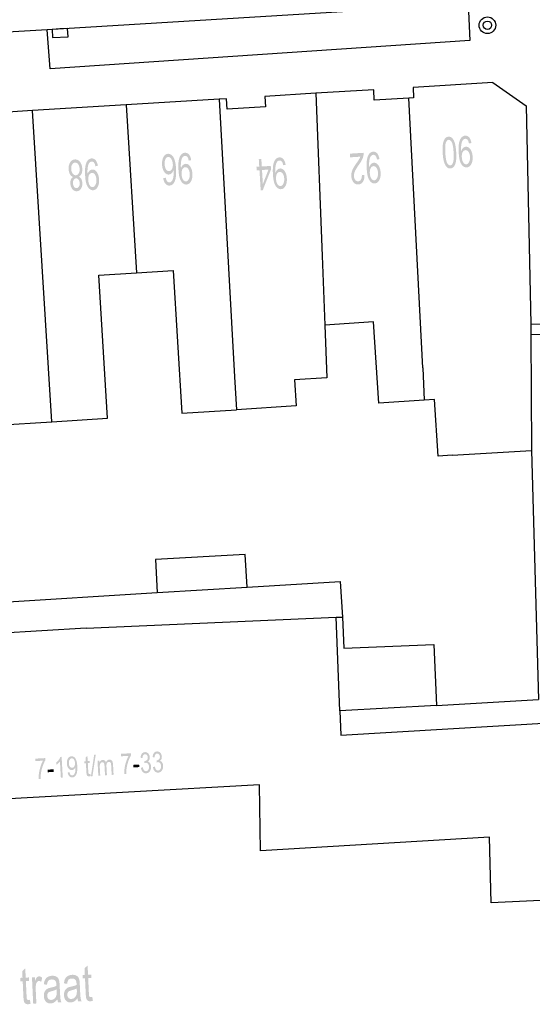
# Model space of a CAD drawing. Header units: metres. Extents: x 134521 to 134907, y 396000 to 396359.
# Tile 13 of 101: x 134691 to 134716, y 396049 to 396096. Entities that reach past the tile are written whole.
import ezdxf

# ---------------------------------------------------------------- set-up
doc = ezdxf.new("R2010")
doc.units = ezdxf.units.M
doc.header["$MEASUREMENT"] = 0

msp = doc.modelspace()

# ---------------------------------------------------------------- hatches: boundary and pattern name
at = {"linetype": 'Continuous', "lineweight": 0}
h = msp.add_hatch(color=251, dxfattribs=at)
edge = h.paths.add_edge_path()
edge.add_spline(control_points=[(134712.149, 396090.077), (134712.165, 396089.812), (134712.139, 396089.647), (134712.112, 396089.483), (134712.046, 396089.391), (134711.979, 396089.299), (134711.87, 396089.293), (134711.79, 396089.288), (134711.726, 396089.332), (134711.663, 396089.377), (134711.618, 396089.466), (134711.573, 396089.555), (134711.542, 396089.685), (134711.512, 396089.815), (134711.498, 396090.037), (134711.482, 396090.301), (134711.508, 396090.465), (134711.535, 396090.629), (134711.601, 396090.722), (134711.667, 396090.814), (134711.777, 396090.821), (134711.921, 396090.829), (134712.013, 396090.68), (134712.123, 396090.499), (134712.149, 396090.077)], knot_values=[0, 0, 0, 0.083333, 0.083333, 0.166667, 0.166667, 0.25, 0.25, 0.333333, 0.333333, 0.416667, 0.416667, 0.5, 0.5, 0.583333, 0.583333, 0.666667, 0.666667, 0.75, 0.75, 0.833333, 0.833333, 0.916667, 0.916667, 1, 1, 1], degree=2, periodic=0)
edge = h.paths.add_edge_path(flags=16)
edge.add_spline(control_points=[(134712.023, 396090.069), (134712, 396090.439), (134711.935, 396090.557), (134711.87, 396090.675), (134711.786, 396090.67), (134711.702, 396090.665), (134711.652, 396090.539), (134711.602, 396090.413), (134711.625, 396090.045), (134711.647, 396089.675), (134711.712, 396089.557), (134711.777, 396089.439), (134711.862, 396089.444), (134711.947, 396089.45), (134711.99, 396089.56), (134712.045, 396089.701), (134712.023, 396090.069)], knot_values=[0, 0, 0, 0.125, 0.125, 0.25, 0.25, 0.375, 0.375, 0.5, 0.5, 0.625, 0.625, 0.75, 0.75, 0.875, 0.875, 1, 1, 1], degree=2, periodic=0)
h = msp.add_hatch(color=251, dxfattribs=at)
edge = h.paths.add_edge_path()
edge.add_line((134712.882, 396090.515), (134712.765, 396090.492))
edge.add_spline(control_points=[(134712.765, 396090.492), (134712.742, 396090.615), (134712.697, 396090.669), (134712.651, 396090.723), (134712.585, 396090.719), (134712.529, 396090.715), (134712.488, 396090.674), (134712.448, 396090.632), (134712.425, 396090.566), (134712.402, 396090.499), (134712.39, 396090.388), (134712.379, 396090.276), (134712.386, 396090.162), (134712.387, 396090.15), (134712.389, 396090.125), (134712.42, 396090.215), (134712.48, 396090.274), (134712.541, 396090.332), (134712.615, 396090.337), (134712.739, 396090.345), (134712.832, 396090.215), (134712.926, 396090.086), (134712.94, 396089.865), (134712.954, 396089.637), (134712.873, 396089.493), (134712.792, 396089.349), (134712.657, 396089.341), (134712.56, 396089.335), (134712.474, 396089.408), (134712.389, 396089.482), (134712.338, 396089.625), (134712.288, 396089.768), (134712.271, 396090.044), (134712.253, 396090.33), (134712.284, 396090.503), (134712.315, 396090.675), (134712.392, 396090.769), (134712.469, 396090.863), (134712.579, 396090.87), (134712.696, 396090.877), (134712.776, 396090.784), (134712.856, 396090.691), (134712.882, 396090.515)], knot_values=[0, 0, 0, 0.047619, 0.047619, 0.095238, 0.095238, 0.142857, 0.142857, 0.190476, 0.190476, 0.238095, 0.238095, 0.285714, 0.285714, 0.333333, 0.333333, 0.380952, 0.380952, 0.428571, 0.428571, 0.47619, 0.47619, 0.52381, 0.52381, 0.571429, 0.571429, 0.619048, 0.619048, 0.666667, 0.666667, 0.714286, 0.714286, 0.761905, 0.761905, 0.809524, 0.809524, 0.857143, 0.857143, 0.904762, 0.904762, 0.952381, 0.952381, 1, 1, 1], degree=2, periodic=0)
edge = h.paths.add_edge_path(flags=16)
edge.add_spline(control_points=[(134712.421, 396089.824), (134712.431, 396089.666), (134712.492, 396089.576), (134712.554, 396089.487), (134712.633, 396089.492), (134712.715, 396089.497), (134712.769, 396089.6), (134712.823, 396089.704), (134712.813, 396089.863), (134712.805, 396090.006), (134712.742, 396090.092), (134712.679, 396090.178), (134712.595, 396090.173), (134712.51, 396090.168), (134712.46, 396090.075), (134712.411, 396089.982), (134712.421, 396089.824)], knot_values=[0, 0, 0, 0.125, 0.125, 0.25, 0.25, 0.375, 0.375, 0.5, 0.5, 0.625, 0.625, 0.75, 0.75, 0.875, 0.875, 1, 1, 1], degree=2, periodic=0)
h = msp.add_hatch(color=251, dxfattribs=at)
edge = h.paths.add_edge_path()
edge.add_line((134694.874, 396089.418), (134694.757, 396089.395))
edge.add_spline(control_points=[(134694.757, 396089.395), (134694.734, 396089.519), (134694.688, 396089.572), (134694.643, 396089.626), (134694.577, 396089.622), (134694.52, 396089.619), (134694.48, 396089.577), (134694.44, 396089.536), (134694.417, 396089.469), (134694.394, 396089.403), (134694.382, 396089.291), (134694.37, 396089.18), (134694.377, 396089.065), (134694.378, 396089.053), (134694.38, 396089.028), (134694.412, 396089.119), (134694.472, 396089.177), (134694.532, 396089.236), (134694.606, 396089.24), (134694.73, 396089.248), (134694.824, 396089.118), (134694.918, 396088.989), (134694.932, 396088.768), (134694.945, 396088.541), (134694.865, 396088.396), (134694.784, 396088.252), (134694.649, 396088.244), (134694.552, 396088.238), (134694.466, 396088.312), (134694.381, 396088.385), (134694.33, 396088.528), (134694.279, 396088.671), (134694.262, 396088.947), (134694.245, 396089.233), (134694.276, 396089.406), (134694.307, 396089.578), (134694.384, 396089.672), (134694.46, 396089.766), (134694.57, 396089.773), (134694.688, 396089.78), (134694.768, 396089.687), (134694.848, 396089.594), (134694.874, 396089.418)], knot_values=[0, 0, 0, 0.047619, 0.047619, 0.095238, 0.095238, 0.142857, 0.142857, 0.190476, 0.190476, 0.238095, 0.238095, 0.285714, 0.285714, 0.333333, 0.333333, 0.380952, 0.380952, 0.428571, 0.428571, 0.47619, 0.47619, 0.52381, 0.52381, 0.571429, 0.571429, 0.619048, 0.619048, 0.666667, 0.666667, 0.714286, 0.714286, 0.761905, 0.761905, 0.809524, 0.809524, 0.857143, 0.857143, 0.904762, 0.904762, 0.952381, 0.952381, 1, 1, 1], degree=2, periodic=0)
edge = h.paths.add_edge_path(flags=16)
edge.add_spline(control_points=[(134694.413, 396088.727), (134694.422, 396088.569), (134694.484, 396088.479), (134694.545, 396088.39), (134694.624, 396088.395), (134694.706, 396088.4), (134694.761, 396088.504), (134694.815, 396088.607), (134694.805, 396088.767), (134694.796, 396088.91), (134694.734, 396088.996), (134694.671, 396089.081), (134694.586, 396089.076), (134694.501, 396089.071), (134694.452, 396088.978), (134694.403, 396088.886), (134694.413, 396088.727)], knot_values=[0, 0, 0, 0.125, 0.125, 0.25, 0.25, 0.375, 0.375, 0.5, 0.5, 0.625, 0.625, 0.75, 0.75, 0.875, 0.875, 1, 1, 1], degree=2, periodic=0)
h = msp.add_hatch(color=251, dxfattribs=at)
edge = h.paths.add_edge_path()
edge.add_line((134698.027, 396088.824), (134698.148, 396088.846))
edge.add_spline(control_points=[(134698.148, 396088.846), (134698.171, 396088.738), (134698.204, 396088.691), (134698.258, 396088.615), (134698.332, 396088.619), (134698.39, 396088.623), (134698.432, 396088.674), (134698.486, 396088.741), (134698.512, 396088.865), (134698.538, 396088.989), (134698.525, 396089.213), (134698.487, 396089.11), (134698.426, 396089.057), (134698.365, 396089.004), (134698.295, 396088.999), (134698.172, 396088.992), (134698.078, 396089.122), (134697.983, 396089.252), (134697.97, 396089.466), (134697.961, 396089.607), (134697.995, 396089.731), (134698.028, 396089.854), (134698.095, 396089.923), (134698.162, 396089.991), (134698.252, 396089.997), (134698.405, 396090.006), (134698.512, 396089.843), (134698.619, 396089.68), (134698.643, 396089.292), (134698.669, 396088.858), (134698.574, 396088.655), (134698.491, 396088.478), (134698.333, 396088.468), (134698.215, 396088.461), (134698.134, 396088.555), (134698.053, 396088.65), (134698.027, 396088.824)], knot_values=[0, 0, 0, 0.055556, 0.055556, 0.111111, 0.111111, 0.166667, 0.166667, 0.222222, 0.222222, 0.277778, 0.277778, 0.333333, 0.333333, 0.388889, 0.388889, 0.444444, 0.444444, 0.5, 0.5, 0.555556, 0.555556, 0.611111, 0.611111, 0.666667, 0.666667, 0.722222, 0.722222, 0.777778, 0.777778, 0.833333, 0.833333, 0.888889, 0.888889, 0.944444, 0.944444, 1, 1, 1], degree=2, periodic=0)
edge = h.paths.add_edge_path(flags=16)
edge.add_spline(control_points=[(134698.489, 396089.499), (134698.483, 396089.594), (134698.451, 396089.679), (134698.419, 396089.765), (134698.368, 396089.807), (134698.317, 396089.85), (134698.263, 396089.846), (134698.185, 396089.842), (134698.136, 396089.744), (134698.086, 396089.647), (134698.096, 396089.485), (134698.105, 396089.33), (134698.166, 396089.244), (134698.226, 396089.158), (134698.31, 396089.163), (134698.393, 396089.168), (134698.445, 396089.261), (134698.498, 396089.354), (134698.489, 396089.499)], knot_values=[0, 0, 0, 0.111111, 0.111111, 0.222222, 0.222222, 0.333333, 0.333333, 0.444444, 0.444444, 0.555556, 0.555556, 0.666667, 0.666667, 0.777778, 0.777778, 0.888889, 0.888889, 1, 1, 1], degree=2, periodic=0)
h = msp.add_hatch(color=251, dxfattribs=at)
edge = h.paths.add_edge_path()
edge.add_line((134699.373, 396089.692), (134699.256, 396089.669))
edge.add_spline(control_points=[(134699.256, 396089.669), (134699.233, 396089.793), (134699.188, 396089.846), (134699.142, 396089.9), (134699.076, 396089.896), (134699.02, 396089.893), (134698.979, 396089.851), (134698.939, 396089.81), (134698.916, 396089.743), (134698.893, 396089.677), (134698.881, 396089.565), (134698.87, 396089.454), (134698.877, 396089.339), (134698.877, 396089.327), (134698.88, 396089.302), (134698.911, 396089.392), (134698.971, 396089.451), (134699.032, 396089.51), (134699.106, 396089.514), (134699.229, 396089.522), (134699.323, 396089.392), (134699.417, 396089.263), (134699.431, 396089.042), (134699.445, 396088.815), (134699.364, 396088.67), (134699.283, 396088.526), (134699.148, 396088.518), (134699.051, 396088.512), (134698.965, 396088.586), (134698.88, 396088.659), (134698.829, 396088.802), (134698.779, 396088.945), (134698.762, 396089.221), (134698.744, 396089.507), (134698.775, 396089.68), (134698.806, 396089.852), (134698.883, 396089.946), (134698.959, 396090.04), (134699.07, 396090.047), (134699.187, 396090.054), (134699.267, 396089.961), (134699.347, 396089.868), (134699.373, 396089.692)], knot_values=[0, 0, 0, 0.047619, 0.047619, 0.095238, 0.095238, 0.142857, 0.142857, 0.190476, 0.190476, 0.238095, 0.238095, 0.285714, 0.285714, 0.333333, 0.333333, 0.380952, 0.380952, 0.428571, 0.428571, 0.47619, 0.47619, 0.52381, 0.52381, 0.571429, 0.571429, 0.619048, 0.619048, 0.666667, 0.666667, 0.714286, 0.714286, 0.761905, 0.761905, 0.809524, 0.809524, 0.857143, 0.857143, 0.904762, 0.904762, 0.952381, 0.952381, 1, 1, 1], degree=2, periodic=0)
edge = h.paths.add_edge_path(flags=16)
edge.add_spline(control_points=[(134698.912, 396089.001), (134698.921, 396088.843), (134698.983, 396088.753), (134699.045, 396088.664), (134699.124, 396088.669), (134699.206, 396088.674), (134699.26, 396088.777), (134699.314, 396088.881), (134699.304, 396089.041), (134699.295, 396089.184), (134699.233, 396089.269), (134699.17, 396089.355), (134699.085, 396089.35), (134699.001, 396089.345), (134698.951, 396089.252), (134698.902, 396089.16), (134698.912, 396089.001)], knot_values=[0, 0, 0, 0.125, 0.125, 0.25, 0.25, 0.375, 0.375, 0.5, 0.5, 0.625, 0.625, 0.75, 0.75, 0.875, 0.875, 1, 1, 1], degree=2, periodic=0)
h = msp.add_hatch(color=251, dxfattribs=at)
edge = h.paths.add_edge_path()
edge.add_line((134703.927, 396089.468), (134703.81, 396089.445))
edge.add_spline(control_points=[(134703.81, 396089.445), (134703.787, 396089.568), (134703.741, 396089.622), (134703.696, 396089.676), (134703.63, 396089.672), (134703.573, 396089.668), (134703.533, 396089.627), (134703.493, 396089.585), (134703.47, 396089.519), (134703.447, 396089.452), (134703.435, 396089.341), (134703.423, 396089.229), (134703.43, 396089.115), (134703.431, 396089.103), (134703.433, 396089.078), (134703.465, 396089.168), (134703.525, 396089.227), (134703.585, 396089.285), (134703.659, 396089.29), (134703.783, 396089.297), (134703.877, 396089.168), (134703.971, 396089.039), (134703.985, 396088.818), (134703.998, 396088.59), (134703.917, 396088.446), (134703.837, 396088.302), (134703.702, 396088.294), (134703.605, 396088.288), (134703.519, 396088.361), (134703.434, 396088.435), (134703.383, 396088.578), (134703.332, 396088.721), (134703.315, 396088.996), (134703.298, 396089.283), (134703.329, 396089.456), (134703.36, 396089.628), (134703.437, 396089.722), (134703.513, 396089.816), (134703.623, 396089.823), (134703.74, 396089.83), (134703.821, 396089.737), (134703.901, 396089.644), (134703.927, 396089.468)], knot_values=[0, 0, 0, 0.047619, 0.047619, 0.095238, 0.095238, 0.142857, 0.142857, 0.190476, 0.190476, 0.238095, 0.238095, 0.285714, 0.285714, 0.333333, 0.333333, 0.380952, 0.380952, 0.428571, 0.428571, 0.47619, 0.47619, 0.52381, 0.52381, 0.571429, 0.571429, 0.619048, 0.619048, 0.666667, 0.666667, 0.714286, 0.714286, 0.761905, 0.761905, 0.809524, 0.809524, 0.857143, 0.857143, 0.904762, 0.904762, 0.952381, 0.952381, 1, 1, 1], degree=2, periodic=0)
edge = h.paths.add_edge_path(flags=16)
edge.add_spline(control_points=[(134703.465, 396088.777), (134703.475, 396088.619), (134703.537, 396088.529), (134703.598, 396088.44), (134703.677, 396088.445), (134703.759, 396088.45), (134703.813, 396088.553), (134703.868, 396088.657), (134703.858, 396088.816), (134703.849, 396088.959), (134703.786, 396089.045), (134703.724, 396089.131), (134703.639, 396089.126), (134703.554, 396089.121), (134703.505, 396089.028), (134703.456, 396088.935), (134703.465, 396088.777)], knot_values=[0, 0, 0, 0.125, 0.125, 0.25, 0.25, 0.375, 0.375, 0.5, 0.5, 0.625, 0.625, 0.75, 0.75, 0.875, 0.875, 1, 1, 1], degree=2, periodic=0)
h = msp.add_hatch(color=251, dxfattribs=at)
edge = h.paths.add_edge_path()
edge.add_line((134707.036, 396089.828), (134707.026, 396090.005))
edge.add_line((134707.026, 396090.005), (134707.685, 396090.045))
edge.add_spline(control_points=[(134707.685, 396090.045), (134707.691, 396089.979), (134707.679, 396089.917), (134707.66, 396089.814), (134707.61, 396089.712), (134707.561, 396089.611), (134707.464, 396089.476), (134707.314, 396089.266), (134707.264, 396089.146), (134707.214, 396089.025), (134707.22, 396088.921), (134707.227, 396088.812), (134707.283, 396088.74), (134707.34, 396088.668), (134707.424, 396088.673), (134707.512, 396088.678), (134707.56, 396088.761), (134707.608, 396088.844), (134707.6, 396088.985)], knot_values=[0, 0, 0, 0.111111, 0.111111, 0.222222, 0.222222, 0.333333, 0.333333, 0.444444, 0.444444, 0.555556, 0.555556, 0.666667, 0.666667, 0.777778, 0.777778, 0.888889, 0.888889, 1, 1, 1], degree=2, periodic=0)
edge.add_line((134707.6, 396088.985), (134707.728, 396088.973))
edge.add_spline(control_points=[(134707.728, 396088.973), (134707.728, 396088.761), (134707.65, 396088.646), (134707.573, 396088.53), (134707.43, 396088.521), (134707.287, 396088.512), (134707.195, 396088.627), (134707.104, 396088.741), (134707.094, 396088.917), (134707.088, 396089.007), (134707.107, 396089.096), (134707.127, 396089.184), (134707.177, 396089.283), (134707.228, 396089.383), (134707.35, 396089.558), (134707.452, 396089.704), (134707.48, 396089.755), (134707.508, 396089.807), (134707.526, 396089.858)], knot_values=[0, 0, 0, 0.111111, 0.111111, 0.222222, 0.222222, 0.333333, 0.333333, 0.444444, 0.444444, 0.555556, 0.555556, 0.666667, 0.666667, 0.777778, 0.777778, 0.888889, 0.888889, 1, 1, 1], degree=2, periodic=0)
edge.add_line((134707.526, 396089.858), (134707.036, 396089.828))
h = msp.add_hatch(color=251, dxfattribs=at)
edge = h.paths.add_edge_path()
edge.add_line((134708.447, 396089.744), (134708.331, 396089.72))
edge.add_spline(control_points=[(134708.331, 396089.72), (134708.308, 396089.844), (134708.262, 396089.898), (134708.217, 396089.952), (134708.151, 396089.948), (134708.094, 396089.944), (134708.054, 396089.903), (134708.014, 396089.861), (134707.991, 396089.795), (134707.968, 396089.728), (134707.956, 396089.617), (134707.944, 396089.505), (134707.951, 396089.391), (134707.952, 396089.379), (134707.954, 396089.354), (134707.986, 396089.444), (134708.046, 396089.503), (134708.106, 396089.561), (134708.18, 396089.566), (134708.304, 396089.573), (134708.398, 396089.444), (134708.492, 396089.314), (134708.505, 396089.094), (134708.519, 396088.866), (134708.438, 396088.722), (134708.357, 396088.578), (134708.223, 396088.57), (134708.125, 396088.564), (134708.04, 396088.637), (134707.955, 396088.711), (134707.904, 396088.854), (134707.853, 396088.997), (134707.836, 396089.272), (134707.819, 396089.559), (134707.85, 396089.732), (134707.881, 396089.904), (134707.958, 396089.998), (134708.034, 396090.092), (134708.144, 396090.098), (134708.261, 396090.106), (134708.342, 396090.013), (134708.422, 396089.919), (134708.447, 396089.744)], knot_values=[0, 0, 0, 0.047619, 0.047619, 0.095238, 0.095238, 0.142857, 0.142857, 0.190476, 0.190476, 0.238095, 0.238095, 0.285714, 0.285714, 0.333333, 0.333333, 0.380952, 0.380952, 0.428571, 0.428571, 0.47619, 0.47619, 0.52381, 0.52381, 0.571429, 0.571429, 0.619048, 0.619048, 0.666667, 0.666667, 0.714286, 0.714286, 0.761905, 0.761905, 0.809524, 0.809524, 0.857143, 0.857143, 0.904762, 0.904762, 0.952381, 0.952381, 1, 1, 1], degree=2, periodic=0)
edge = h.paths.add_edge_path(flags=16)
edge.add_spline(control_points=[(134707.986, 396089.053), (134707.996, 396088.895), (134708.058, 396088.805), (134708.119, 396088.716), (134708.198, 396088.72), (134708.28, 396088.725), (134708.334, 396088.829), (134708.389, 396088.933), (134708.379, 396089.092), (134708.37, 396089.235), (134708.307, 396089.321), (134708.245, 396089.407), (134708.16, 396089.402), (134708.075, 396089.397), (134708.026, 396089.304), (134707.977, 396089.211), (134707.986, 396089.053)], knot_values=[0, 0, 0, 0.125, 0.125, 0.25, 0.25, 0.375, 0.375, 0.5, 0.5, 0.625, 0.625, 0.75, 0.75, 0.875, 0.875, 1, 1, 1], degree=2, periodic=0)
h = msp.add_hatch(color=251, dxfattribs=at)
edge = h.paths.add_edge_path()
edge.add_spline(control_points=[(134693.956, 396088.894), (134694.035, 396088.857), (134694.077, 396088.782), (134694.118, 396088.707), (134694.125, 396088.599), (134694.135, 396088.436), (134694.063, 396088.32), (134693.992, 396088.204), (134693.862, 396088.196), (134693.732, 396088.188), (134693.645, 396088.297), (134693.559, 396088.405), (134693.549, 396088.569), (134693.542, 396088.673), (134693.574, 396088.752), (134693.606, 396088.831), (134693.678, 396088.877), (134693.583, 396088.917), (134693.528, 396089.014), (134693.474, 396089.111), (134693.466, 396089.25), (134693.454, 396089.442), (134693.537, 396089.578), (134693.619, 396089.715), (134693.767, 396089.724), (134693.914, 396089.733), (134694.013, 396089.607), (134694.111, 396089.481), (134694.123, 396089.285), (134694.132, 396089.139), (134694.089, 396089.037), (134694.045, 396088.936), (134693.956, 396088.894)], knot_values=[0, 0, 0, 0.0625, 0.0625, 0.125, 0.125, 0.1875, 0.1875, 0.25, 0.25, 0.3125, 0.3125, 0.375, 0.375, 0.4375, 0.4375, 0.5, 0.5, 0.5625, 0.5625, 0.625, 0.625, 0.6875, 0.6875, 0.75, 0.75, 0.8125, 0.8125, 0.875, 0.875, 0.9375, 0.9375, 1, 1, 1], degree=2, periodic=0)
edge = h.paths.add_edge_path(flags=16)
edge.add_spline(control_points=[(134693.997, 396089.279), (134693.992, 396089.358), (134693.963, 396089.43), (134693.934, 396089.502), (134693.883, 396089.539), (134693.831, 396089.576), (134693.775, 396089.573), (134693.687, 396089.568), (134693.635, 396089.479), (134693.584, 396089.391), (134693.592, 396089.26), (134693.6, 396089.127), (134693.664, 396089.044), (134693.728, 396088.961), (134693.816, 396088.966), (134693.903, 396088.971), (134693.954, 396089.061), (134694.005, 396089.15), (134693.997, 396089.279)], knot_values=[0, 0, 0, 0.111111, 0.111111, 0.222222, 0.222222, 0.333333, 0.333333, 0.444444, 0.444444, 0.555556, 0.555556, 0.666667, 0.666667, 0.777778, 0.777778, 0.888889, 0.888889, 1, 1, 1], degree=2, periodic=0)
edge = h.paths.add_edge_path(flags=16)
edge.add_spline(control_points=[(134693.999, 396088.585), (134693.992, 396088.691), (134693.943, 396088.755), (134693.894, 396088.82), (134693.821, 396088.815), (134693.751, 396088.811), (134693.71, 396088.741), (134693.669, 396088.672), (134693.675, 396088.575), (134693.681, 396088.474), (134693.732, 396088.408), (134693.782, 396088.342), (134693.851, 396088.346), (134693.921, 396088.351), (134693.963, 396088.421), (134694.005, 396088.491), (134693.999, 396088.585)], knot_values=[0, 0, 0, 0.125, 0.125, 0.25, 0.25, 0.375, 0.375, 0.5, 0.5, 0.625, 0.625, 0.75, 0.75, 0.875, 0.875, 1, 1, 1], degree=2, periodic=0)
h = msp.add_hatch(color=251, dxfattribs=at)
h.paths.add_polyline_path([(134702.725, 396088.24), (134702.666, 396089.21), (134702.531, 396089.201), (134702.521, 396089.37), (134702.655, 396089.379), (134702.633, 396089.737), (134702.756, 396089.744), (134702.778, 396089.386), (134703.211, 396089.413), (134703.221, 396089.244), (134702.825, 396088.246)])
h.paths.add_polyline_path([(134702.829, 396088.541), (134702.788, 396089.217), (134703.1, 396089.236)], flags=16)
h = msp.add_hatch(color=251, dxfattribs=at)
edge = h.paths.add_edge_path()
edge.add_line((134691.866, 396060.755), (134691.859, 396060.873))
edge.add_line((134691.859, 396060.873), (134692.344, 396060.9))
edge.add_line((134692.344, 396060.9), (134692.349, 396060.805))
edge.add_spline(control_points=[(134692.349, 396060.805), (134692.284, 396060.699), (134692.223, 396060.527), (134692.162, 396060.355), (134692.134, 396060.175), (134692.113, 396060.049), (134692.114, 396059.899)], knot_values=[0, 0, 0, 0.333333, 0.333333, 0.666667, 0.666667, 1, 1, 1], degree=2, periodic=0)
edge.add_line((134692.114, 396059.899), (134692.019, 396059.894))
edge.add_spline(control_points=[(134692.019, 396059.894), (134692.014, 396060.012), (134692.038, 396060.18), (134692.062, 396060.349), (134692.115, 396060.507), (134692.168, 396060.666), (134692.232, 396060.776)], knot_values=[0, 0, 0, 0.333333, 0.333333, 0.666667, 0.666667, 1, 1, 1], degree=2, periodic=0)
edge.add_line((134692.232, 396060.776), (134691.866, 396060.755))
h = msp.add_hatch(color=251, dxfattribs=at)
edge = h.paths.add_edge_path()
edge.add_line((134693.184, 396059.959), (134693.092, 396059.954))
edge.add_line((134693.092, 396059.954), (134693.048, 396060.735))
edge.add_spline(control_points=[(134693.048, 396060.735), (134693.017, 396060.691), (134692.966, 396060.645), (134692.914, 396060.6), (134692.873, 396060.577)], knot_values=[0, 0, 0, 0.5, 0.5, 1, 1, 1], degree=2, periodic=0)
edge.add_line((134692.873, 396060.577), (134692.866, 396060.695))
edge.add_spline(control_points=[(134692.866, 396060.695), (134692.941, 396060.748), (134692.994, 396060.82), (134693.048, 396060.892), (134693.069, 396060.958)], knot_values=[0, 0, 0, 0.5, 0.5, 1, 1, 1], degree=2, periodic=0)
edge.add_line((134693.069, 396060.958), (134693.128, 396060.961))
edge.add_line((134693.128, 396060.961), (134693.184, 396059.959))
h = msp.add_hatch(color=251, dxfattribs=at)
edge = h.paths.add_edge_path()
edge.add_line((134693.42, 396060.204), (134693.508, 396060.22))
edge.add_spline(control_points=[(134693.508, 396060.22), (134693.524, 396060.137), (134693.558, 396060.102), (134693.592, 396060.066), (134693.641, 396060.069), (134693.683, 396060.071), (134693.714, 396060.099), (134693.745, 396060.126), (134693.762, 396060.171), (134693.78, 396060.215), (134693.79, 396060.29), (134693.8, 396060.364), (134693.795, 396060.44), (134693.795, 396060.448), (134693.793, 396060.465), (134693.769, 396060.405), (134693.723, 396060.365), (134693.678, 396060.326), (134693.622, 396060.323), (134693.529, 396060.318), (134693.46, 396060.404), (134693.391, 396060.49), (134693.382, 396060.638), (134693.374, 396060.789), (134693.436, 396060.886), (134693.498, 396060.982), (134693.599, 396060.988), (134693.672, 396060.992), (134693.735, 396060.943), (134693.799, 396060.894), (134693.835, 396060.798), (134693.872, 396060.703), (134693.883, 396060.519), (134693.893, 396060.328), (134693.868, 396060.213), (134693.844, 396060.098), (134693.786, 396060.035), (134693.727, 396059.973), (134693.645, 396059.968), (134693.557, 396059.963), (134693.498, 396060.025), (134693.438, 396060.087), (134693.42, 396060.204)], knot_values=[0, 0, 0, 0.047619, 0.047619, 0.095238, 0.095238, 0.142857, 0.142857, 0.190476, 0.190476, 0.238095, 0.238095, 0.285714, 0.285714, 0.333333, 0.333333, 0.380952, 0.380952, 0.428571, 0.428571, 0.47619, 0.47619, 0.52381, 0.52381, 0.571429, 0.571429, 0.619048, 0.619048, 0.666667, 0.666667, 0.714286, 0.714286, 0.761905, 0.761905, 0.809524, 0.809524, 0.857143, 0.857143, 0.904762, 0.904762, 0.952381, 0.952381, 1, 1, 1], degree=2, periodic=0)
edge = h.paths.add_edge_path(flags=16)
edge.add_spline(control_points=[(134693.772, 396060.665), (134693.766, 396060.771), (134693.721, 396060.831), (134693.675, 396060.89), (134693.616, 396060.887), (134693.554, 396060.884), (134693.513, 396060.814), (134693.471, 396060.745), (134693.477, 396060.639), (134693.483, 396060.543), (134693.529, 396060.486), (134693.575, 396060.429), (134693.639, 396060.433), (134693.702, 396060.436), (134693.74, 396060.498), (134693.778, 396060.56), (134693.772, 396060.665)], knot_values=[0, 0, 0, 0.125, 0.125, 0.25, 0.25, 0.375, 0.375, 0.5, 0.5, 0.625, 0.625, 0.75, 0.75, 0.875, 0.875, 1, 1, 1], degree=2, periodic=0)
h = msp.add_hatch(color=251, dxfattribs=at)
edge = h.paths.add_edge_path()
edge.add_line((134694.512, 396060.143), (134694.531, 396060.035))
edge.add_spline(control_points=[(134694.531, 396060.035), (134694.493, 396060.022), (134694.462, 396060.021), (134694.412, 396060.018), (134694.383, 396060.037), (134694.355, 396060.057), (134694.341, 396060.091), (134694.328, 396060.125), (134694.322, 396060.235)], knot_values=[0, 0, 0, 0.25, 0.25, 0.5, 0.5, 0.75, 0.75, 1, 1, 1], degree=2, periodic=0)
edge.add_line((134694.322, 396060.235), (134694.299, 396060.652))
edge.add_line((134694.299, 396060.652), (134694.231, 396060.648))
edge.add_line((134694.231, 396060.648), (134694.226, 396060.743))
edge.add_line((134694.226, 396060.743), (134694.293, 396060.747))
edge.add_line((134694.293, 396060.747), (134694.283, 396060.926))
edge.add_line((134694.283, 396060.926), (134694.371, 396061.005))
edge.add_line((134694.371, 396061.005), (134694.385, 396060.752))
edge.add_line((134694.385, 396060.752), (134694.477, 396060.757))
edge.add_line((134694.477, 396060.757), (134694.483, 396060.662))
edge.add_line((134694.483, 396060.662), (134694.391, 396060.657))
edge.add_line((134694.391, 396060.657), (134694.414, 396060.233))
edge.add_spline(control_points=[(134694.414, 396060.233), (134694.417, 396060.181), (134694.423, 396060.166), (134694.429, 396060.151), (134694.44, 396060.143), (134694.452, 396060.135), (134694.472, 396060.136), (134694.487, 396060.137), (134694.512, 396060.143)], knot_values=[0, 0, 0, 0.25, 0.25, 0.5, 0.5, 0.75, 0.75, 1, 1, 1], degree=2, periodic=0)
h = msp.add_hatch(color=251, dxfattribs=at)
edge = h.paths.add_edge_path()
edge.add_line((134695.993, 396060.987), (134695.986, 396061.105))
edge.add_line((134695.986, 396061.105), (134696.47, 396061.132))
edge.add_line((134696.47, 396061.132), (134696.476, 396061.036))
edge.add_spline(control_points=[(134696.476, 396061.036), (134696.41, 396060.931), (134696.349, 396060.759), (134696.288, 396060.587), (134696.26, 396060.407), (134696.24, 396060.28), (134696.24, 396060.13)], knot_values=[0, 0, 0, 0.333333, 0.333333, 0.666667, 0.666667, 1, 1, 1], degree=2, periodic=0)
edge.add_line((134696.24, 396060.13), (134696.146, 396060.125))
edge.add_spline(control_points=[(134696.146, 396060.125), (134696.141, 396060.243), (134696.164, 396060.412), (134696.188, 396060.58), (134696.242, 396060.739), (134696.295, 396060.897), (134696.359, 396061.007)], knot_values=[0, 0, 0, 0.333333, 0.333333, 0.666667, 0.666667, 1, 1, 1], degree=2, periodic=0)
edge.add_line((134696.359, 396061.007), (134695.993, 396060.987))
h = msp.add_hatch(color=251, dxfattribs=at)
edge = h.paths.add_edge_path()
edge.add_line((134696.95, 396060.436), (134697.041, 396060.457))
edge.add_spline(control_points=[(134697.041, 396060.457), (134697.063, 396060.353), (134697.103, 396060.31), (134697.144, 396060.266), (134697.199, 396060.269), (134697.264, 396060.272), (134697.305, 396060.335), (134697.346, 396060.397), (134697.341, 396060.486), (134697.337, 396060.57), (134697.292, 396060.623), (134697.248, 396060.675), (134697.184, 396060.672), (134697.158, 396060.67), (134697.12, 396060.654)], knot_values=[0, 0, 0, 0.142857, 0.142857, 0.285714, 0.285714, 0.428571, 0.428571, 0.571429, 0.571429, 0.714286, 0.714286, 0.857143, 0.857143, 1, 1, 1], degree=2, periodic=0)
edge.add_line((134697.12, 396060.654), (134697.124, 396060.762))
edge.add_spline(control_points=[(134697.124, 396060.762), (134697.133, 396060.761), (134697.139, 396060.762), (134697.198, 396060.765), (134697.242, 396060.808), (134697.287, 396060.852), (134697.282, 396060.937), (134697.279, 396061.004), (134697.242, 396061.047), (134697.205, 396061.089), (134697.151, 396061.086), (134697.097, 396061.083), (134697.064, 396061.036), (134697.031, 396060.989), (134697.026, 396060.898)], knot_values=[0, 0, 0, 0.142857, 0.142857, 0.285714, 0.285714, 0.428571, 0.428571, 0.571429, 0.571429, 0.714286, 0.714286, 0.857143, 0.857143, 1, 1, 1], degree=2, periodic=0)
edge.add_line((134697.026, 396060.898), (134696.933, 396060.915))
edge.add_spline(control_points=[(134696.933, 396060.915), (134696.943, 396061.039), (134696.999, 396061.11), (134697.055, 396061.181), (134697.144, 396061.186), (134697.205, 396061.19), (134697.258, 396061.158), (134697.312, 396061.125), (134697.343, 396061.066), (134697.373, 396061.008), (134697.377, 396060.94), (134697.381, 396060.875), (134697.358, 396060.82), (134697.335, 396060.766), (134697.285, 396060.732), (134697.353, 396060.715), (134697.393, 396060.653), (134697.433, 396060.591), (134697.439, 396060.494), (134697.446, 396060.363), (134697.38, 396060.268), (134697.313, 396060.174), (134697.204, 396060.168), (134697.106, 396060.162), (134697.036, 396060.237), (134696.967, 396060.311), (134696.95, 396060.436)], knot_values=[0, 0, 0, 0.076923, 0.076923, 0.153846, 0.153846, 0.230769, 0.230769, 0.307692, 0.307692, 0.384615, 0.384615, 0.461538, 0.461538, 0.538462, 0.538462, 0.615385, 0.615385, 0.692308, 0.692308, 0.769231, 0.769231, 0.846154, 0.846154, 0.923077, 0.923077, 1, 1, 1], degree=2, periodic=0)
h = msp.add_hatch(color=251, dxfattribs=at)
edge = h.paths.add_edge_path()
edge.add_line((134697.532, 396060.468), (134697.623, 396060.489))
edge.add_spline(control_points=[(134697.623, 396060.489), (134697.645, 396060.386), (134697.685, 396060.342), (134697.726, 396060.298), (134697.78, 396060.301), (134697.846, 396060.305), (134697.887, 396060.367), (134697.928, 396060.43), (134697.923, 396060.518), (134697.918, 396060.603), (134697.874, 396060.655), (134697.829, 396060.708), (134697.766, 396060.704), (134697.74, 396060.703), (134697.701, 396060.687)], knot_values=[0, 0, 0, 0.142857, 0.142857, 0.285714, 0.285714, 0.428571, 0.428571, 0.571429, 0.571429, 0.714286, 0.714286, 0.857143, 0.857143, 1, 1, 1], degree=2, periodic=0)
edge.add_line((134697.701, 396060.687), (134697.706, 396060.795))
edge.add_spline(control_points=[(134697.706, 396060.795), (134697.715, 396060.794), (134697.721, 396060.794), (134697.779, 396060.798), (134697.824, 396060.841), (134697.869, 396060.885), (134697.864, 396060.97), (134697.86, 396061.037), (134697.823, 396061.079), (134697.787, 396061.122), (134697.733, 396061.119), (134697.679, 396061.116), (134697.646, 396061.068), (134697.613, 396061.021), (134697.607, 396060.931)], knot_values=[0, 0, 0, 0.142857, 0.142857, 0.285714, 0.285714, 0.428571, 0.428571, 0.571429, 0.571429, 0.714286, 0.714286, 0.857143, 0.857143, 1, 1, 1], degree=2, periodic=0)
edge.add_line((134697.607, 396060.931), (134697.514, 396060.948))
edge.add_spline(control_points=[(134697.514, 396060.948), (134697.524, 396061.072), (134697.58, 396061.143), (134697.636, 396061.214), (134697.725, 396061.219), (134697.786, 396061.222), (134697.84, 396061.19), (134697.894, 396061.158), (134697.924, 396061.099), (134697.955, 396061.04), (134697.959, 396060.972), (134697.962, 396060.908), (134697.939, 396060.853), (134697.916, 396060.799), (134697.867, 396060.764), (134697.935, 396060.748), (134697.975, 396060.685), (134698.015, 396060.623), (134698.02, 396060.527), (134698.028, 396060.396), (134697.961, 396060.301), (134697.895, 396060.206), (134697.786, 396060.2), (134697.687, 396060.195), (134697.618, 396060.269), (134697.548, 396060.344), (134697.532, 396060.468)], knot_values=[0, 0, 0, 0.076923, 0.076923, 0.153846, 0.153846, 0.230769, 0.230769, 0.307692, 0.307692, 0.384615, 0.384615, 0.461538, 0.461538, 0.538462, 0.538462, 0.615385, 0.615385, 0.692308, 0.692308, 0.769231, 0.769231, 0.846154, 0.846154, 0.923077, 0.923077, 1, 1, 1], degree=2, periodic=0)
h = msp.add_hatch(color=251, dxfattribs=at)
edge = h.paths.add_edge_path()
edge.add_line((134694.898, 396060.055), (134694.858, 396060.779))
edge.add_line((134694.858, 396060.779), (134694.94, 396060.783))
edge.add_line((134694.94, 396060.783), (134694.946, 396060.681))
edge.add_spline(control_points=[(134694.946, 396060.681), (134694.968, 396060.736), (134695.009, 396060.771), (134695.05, 396060.806), (134695.104, 396060.809), (134695.164, 396060.812), (134695.204, 396060.781), (134695.245, 396060.749), (134695.264, 396060.69), (134695.321, 396060.821), (134695.425, 396060.827), (134695.506, 396060.831), (134695.552, 396060.774), (134695.599, 396060.717), (134695.606, 396060.593)], knot_values=[0, 0, 0, 0.142857, 0.142857, 0.285714, 0.285714, 0.428571, 0.428571, 0.571429, 0.571429, 0.714286, 0.714286, 0.857143, 0.857143, 1, 1, 1], degree=2, periodic=0)
edge.add_line((134695.606, 396060.593), (134695.634, 396060.096))
edge.add_line((134695.634, 396060.096), (134695.542, 396060.091))
edge.add_line((134695.542, 396060.091), (134695.517, 396060.547))
edge.add_spline(control_points=[(134695.517, 396060.547), (134695.513, 396060.62), (134695.502, 396060.652), (134695.491, 396060.684), (134695.466, 396060.702), (134695.442, 396060.721), (134695.41, 396060.719), (134695.353, 396060.716), (134695.318, 396060.663), (134695.283, 396060.61), (134695.289, 396060.498)], knot_values=[0, 0, 0, 0.2, 0.2, 0.4, 0.4, 0.6, 0.6, 0.8, 0.8, 1, 1, 1], degree=2, periodic=0)
edge.add_line((134695.289, 396060.498), (134695.313, 396060.078))
edge.add_line((134695.313, 396060.078), (134695.221, 396060.073))
edge.add_line((134695.221, 396060.073), (134695.195, 396060.543))
edge.add_spline(control_points=[(134695.195, 396060.543), (134695.19, 396060.625), (134695.165, 396060.664), (134695.14, 396060.704), (134695.089, 396060.701), (134695.05, 396060.699), (134695.019, 396060.67), (134694.987, 396060.641), (134694.976, 396060.587), (134694.964, 396060.534), (134694.969, 396060.435)], knot_values=[0, 0, 0, 0.2, 0.2, 0.4, 0.4, 0.6, 0.6, 0.8, 0.8, 1, 1, 1], degree=2, periodic=0)
edge.add_line((134694.969, 396060.435), (134694.99, 396060.06))
edge.add_line((134694.99, 396060.06), (134694.898, 396060.055))
h = msp.add_hatch(color=251, dxfattribs=at)
edge = h.paths.add_edge_path()
edge.add_line((134694.605, 396049.402), (134694.636, 396049.214))
edge.add_spline(control_points=[(134694.636, 396049.214), (134694.572, 396049.192), (134694.521, 396049.189), (134694.438, 396049.185), (134694.39, 396049.22), (134694.343, 396049.255), (134694.321, 396049.314), (134694.3, 396049.374), (134694.29, 396049.567)], knot_values=[0, 0, 0, 0.25, 0.25, 0.5, 0.5, 0.75, 0.75, 1, 1, 1], degree=2, periodic=0)
edge.add_line((134694.29, 396049.567), (134694.256, 396050.297))
edge.add_line((134694.256, 396050.297), (134694.143, 396050.292))
edge.add_line((134694.143, 396050.292), (134694.135, 396050.458))
edge.add_line((134694.135, 396050.458), (134694.248, 396050.464))
edge.add_line((134694.248, 396050.464), (134694.234, 396050.777))
edge.add_line((134694.234, 396050.777), (134694.381, 396050.913))
edge.add_line((134694.381, 396050.913), (134694.402, 396050.471))
edge.add_line((134694.402, 396050.471), (134694.555, 396050.478))
edge.add_line((134694.555, 396050.478), (134694.563, 396050.311))
edge.add_line((134694.563, 396050.311), (134694.409, 396050.304))
edge.add_line((134694.409, 396050.304), (134694.444, 396049.562))
edge.add_spline(control_points=[(134694.444, 396049.562), (134694.449, 396049.47), (134694.458, 396049.444), (134694.467, 396049.418), (134694.486, 396049.403), (134694.505, 396049.389), (134694.539, 396049.39), (134694.564, 396049.391), (134694.605, 396049.402)], knot_values=[0, 0, 0, 0.25, 0.25, 0.5, 0.5, 0.75, 0.75, 1, 1, 1], degree=2, periodic=0)
h = msp.add_hatch(color=251, dxfattribs=at)
edge = h.paths.add_edge_path()
edge.add_line((134691.601, 396049.261), (134691.632, 396049.072))
edge.add_spline(control_points=[(134691.632, 396049.072), (134691.568, 396049.05), (134691.517, 396049.048), (134691.434, 396049.044), (134691.386, 396049.079), (134691.338, 396049.114), (134691.317, 396049.173), (134691.295, 396049.232), (134691.286, 396049.426)], knot_values=[0, 0, 0, 0.25, 0.25, 0.5, 0.5, 0.75, 0.75, 1, 1, 1], degree=2, periodic=0)
edge.add_line((134691.286, 396049.426), (134691.252, 396050.156))
edge.add_line((134691.252, 396050.156), (134691.138, 396050.15))
edge.add_line((134691.138, 396050.15), (134691.131, 396050.317))
edge.add_line((134691.131, 396050.317), (134691.244, 396050.322))
edge.add_line((134691.244, 396050.322), (134691.229, 396050.636))
edge.add_line((134691.229, 396050.636), (134691.376, 396050.772))
edge.add_line((134691.376, 396050.772), (134691.397, 396050.329))
edge.add_line((134691.397, 396050.329), (134691.55, 396050.337))
edge.add_line((134691.55, 396050.337), (134691.558, 396050.17))
edge.add_line((134691.558, 396050.17), (134691.405, 396050.163))
edge.add_line((134691.405, 396050.163), (134691.44, 396049.421))
edge.add_spline(control_points=[(134691.44, 396049.421), (134691.444, 396049.328), (134691.453, 396049.303), (134691.463, 396049.277), (134691.482, 396049.262), (134691.501, 396049.247), (134691.534, 396049.249), (134691.56, 396049.25), (134691.601, 396049.261)], knot_values=[0, 0, 0, 0.25, 0.25, 0.5, 0.5, 0.75, 0.75, 1, 1, 1], degree=2, periodic=0)
h = msp.add_hatch(color=251, dxfattribs=at)
edge = h.paths.add_edge_path()
edge.add_spline(control_points=[(134692.924, 396049.288), (134692.843, 396049.183), (134692.766, 396049.137), (134692.689, 396049.092), (134692.599, 396049.088), (134692.45, 396049.081), (134692.365, 396049.179), (134692.28, 396049.277), (134692.273, 396049.436), (134692.268, 396049.528), (134692.295, 396049.607), (134692.322, 396049.685), (134692.368, 396049.734), (134692.415, 396049.782), (134692.475, 396049.809), (134692.52, 396049.828), (134692.61, 396049.848), (134692.794, 396049.887), (134692.88, 396049.934), (134692.879, 396049.979), (134692.878, 396049.991), (134692.872, 396050.122), (134692.826, 396050.174), (134692.764, 396050.244), (134692.648, 396050.239), (134692.54, 396050.234), (134692.491, 396050.178), (134692.443, 396050.123), (134692.424, 396049.986)], knot_values=[0, 0, 0, 0.071429, 0.071429, 0.142857, 0.142857, 0.214286, 0.214286, 0.285714, 0.285714, 0.357143, 0.357143, 0.428571, 0.428571, 0.5, 0.5, 0.571429, 0.571429, 0.642857, 0.642857, 0.714286, 0.714286, 0.785714, 0.785714, 0.857143, 0.857143, 0.928571, 0.928571, 1, 1, 1], degree=2, periodic=0)
edge.add_line((134692.424, 396049.986), (134692.273, 396050.007))
edge.add_spline(control_points=[(134692.273, 396050.007), (134692.287, 396050.143), (134692.33, 396050.228), (134692.372, 396050.314), (134692.459, 396050.362), (134692.545, 396050.411), (134692.662, 396050.417), (134692.778, 396050.422), (134692.852, 396050.388), (134692.926, 396050.353), (134692.963, 396050.297), (134692.999, 396050.24), (134693.017, 396050.153), (134693.027, 396050.098), (134693.034, 396049.955)], knot_values=[0, 0, 0, 0.142857, 0.142857, 0.285714, 0.285714, 0.428571, 0.428571, 0.571429, 0.571429, 0.714286, 0.714286, 0.857143, 0.857143, 1, 1, 1], degree=2, periodic=0)
edge.add_line((134693.034, 396049.955), (134693.048, 396049.669))
edge.add_spline(control_points=[(134693.048, 396049.669), (134693.062, 396049.37), (134693.075, 396049.291), (134693.089, 396049.212), (134693.121, 396049.141)], knot_values=[0, 0, 0, 0.5, 0.5, 1, 1, 1], degree=2, periodic=0)
edge.add_line((134693.121, 396049.141), (134692.961, 396049.133))
edge.add_spline(control_points=[(134692.961, 396049.133), (134692.934, 396049.199), (134692.924, 396049.288)], knot_values=[0, 0, 0, 1, 1, 1], degree=2, periodic=0)
edge = h.paths.add_edge_path(flags=16)
edge.add_spline(control_points=[(134692.889, 396049.767), (134692.807, 396049.715), (134692.642, 396049.674), (134692.548, 396049.65), (134692.51, 396049.625), (134692.472, 396049.599), (134692.453, 396049.552), (134692.434, 396049.505), (134692.436, 396049.449), (134692.44, 396049.363), (134692.489, 396049.308), (134692.538, 396049.253), (134692.628, 396049.258), (134692.716, 396049.262), (134692.783, 396049.319), (134692.849, 396049.377), (134692.877, 396049.472), (134692.898, 396049.546), (134692.891, 396049.688)], knot_values=[0, 0, 0, 0.111111, 0.111111, 0.222222, 0.222222, 0.333333, 0.333333, 0.444444, 0.444444, 0.555556, 0.555556, 0.666667, 0.666667, 0.777778, 0.777778, 0.888889, 0.888889, 1, 1, 1], degree=2, periodic=0)
edge.add_line((134692.891, 396049.688), (134692.889, 396049.767))
h = msp.add_hatch(color=251, dxfattribs=at)
edge = h.paths.add_edge_path()
edge.add_spline(control_points=[(134693.893, 396049.333), (134693.812, 396049.228), (134693.736, 396049.183), (134693.659, 396049.138), (134693.569, 396049.134), (134693.42, 396049.127), (134693.335, 396049.225), (134693.25, 396049.323), (134693.243, 396049.481), (134693.238, 396049.574), (134693.265, 396049.652), (134693.291, 396049.731), (134693.338, 396049.779), (134693.385, 396049.828), (134693.445, 396049.855), (134693.489, 396049.874), (134693.58, 396049.893), (134693.764, 396049.933), (134693.85, 396049.98), (134693.848, 396050.024), (134693.848, 396050.036), (134693.842, 396050.168), (134693.796, 396050.22), (134693.734, 396050.29), (134693.618, 396050.284), (134693.51, 396050.279), (134693.461, 396050.224), (134693.412, 396050.168), (134693.394, 396050.032)], knot_values=[0, 0, 0, 0.071429, 0.071429, 0.142857, 0.142857, 0.214286, 0.214286, 0.285714, 0.285714, 0.357143, 0.357143, 0.428571, 0.428571, 0.5, 0.5, 0.571429, 0.571429, 0.642857, 0.642857, 0.714286, 0.714286, 0.785714, 0.785714, 0.857143, 0.857143, 0.928571, 0.928571, 1, 1, 1], degree=2, periodic=0)
edge.add_line((134693.394, 396050.032), (134693.242, 396050.053))
edge.add_spline(control_points=[(134693.242, 396050.053), (134693.256, 396050.189), (134693.299, 396050.274), (134693.342, 396050.359), (134693.429, 396050.408), (134693.515, 396050.457), (134693.632, 396050.463), (134693.747, 396050.468), (134693.822, 396050.433), (134693.896, 396050.398), (134693.932, 396050.342), (134693.969, 396050.286), (134693.987, 396050.198), (134693.997, 396050.144), (134694.004, 396050.001)], knot_values=[0, 0, 0, 0.142857, 0.142857, 0.285714, 0.285714, 0.428571, 0.428571, 0.571429, 0.571429, 0.714286, 0.714286, 0.857143, 0.857143, 1, 1, 1], degree=2, periodic=0)
edge.add_line((134694.004, 396050.001), (134694.017, 396049.715))
edge.add_spline(control_points=[(134694.017, 396049.715), (134694.032, 396049.416), (134694.045, 396049.337), (134694.059, 396049.258), (134694.091, 396049.186)], knot_values=[0, 0, 0, 0.5, 0.5, 1, 1, 1], degree=2, periodic=0)
edge.add_line((134694.091, 396049.186), (134693.931, 396049.179))
edge.add_spline(control_points=[(134693.931, 396049.179), (134693.904, 396049.244), (134693.893, 396049.333)], knot_values=[0, 0, 0, 1, 1, 1], degree=2, periodic=0)
edge = h.paths.add_edge_path(flags=16)
edge.add_spline(control_points=[(134693.858, 396049.812), (134693.777, 396049.761), (134693.612, 396049.719), (134693.518, 396049.696), (134693.48, 396049.67), (134693.442, 396049.645), (134693.422, 396049.598), (134693.403, 396049.551), (134693.406, 396049.495), (134693.41, 396049.409), (134693.459, 396049.354), (134693.508, 396049.299), (134693.597, 396049.303), (134693.686, 396049.307), (134693.752, 396049.365), (134693.819, 396049.422), (134693.847, 396049.518), (134693.868, 396049.592), (134693.861, 396049.734)], knot_values=[0, 0, 0, 0.111111, 0.111111, 0.222222, 0.222222, 0.333333, 0.333333, 0.444444, 0.444444, 0.555556, 0.555556, 0.666667, 0.666667, 0.777778, 0.777778, 0.888889, 0.888889, 1, 1, 1], degree=2, periodic=0)
edge.add_line((134693.861, 396049.734), (134693.858, 396049.812))
h = msp.add_hatch(color=251, dxfattribs=at)
edge = h.paths.add_edge_path()
edge.add_line((134691.758, 396049.076), (134691.699, 396050.344))
edge.add_line((134691.699, 396050.344), (134691.837, 396050.35))
edge.add_line((134691.837, 396050.35), (134691.846, 396050.158))
edge.add_spline(control_points=[(134691.846, 396050.158), (134691.892, 396050.295), (134691.935, 396050.34), (134691.978, 396050.385), (134692.031, 396050.387), (134692.109, 396050.391), (134692.192, 396050.326)], knot_values=[0, 0, 0, 0.333333, 0.333333, 0.666667, 0.666667, 1, 1, 1], degree=2, periodic=0)
edge.add_line((134692.192, 396050.326), (134692.147, 396050.125))
edge.add_spline(control_points=[(134692.147, 396050.125), (134692.089, 396050.168), (134692.033, 396050.166), (134691.983, 396050.163), (134691.945, 396050.119), (134691.908, 396050.075), (134691.894, 396049.999), (134691.874, 396049.883), (134691.88, 396049.747)], knot_values=[0, 0, 0, 0.25, 0.25, 0.5, 0.5, 0.75, 0.75, 1, 1, 1], degree=2, periodic=0)
edge.add_line((134691.88, 396049.747), (134691.912, 396049.084))
edge.add_line((134691.912, 396049.084), (134691.758, 396049.076))

# ---------------------------------------------------------------- linework, layer by layer
at = {"color": 251}
for p, q in [((134712.721, 396097.2), (134692.429, 396095.973)), ((134712.721, 396097.2), (134712.809, 396095.458)), ((134692.429, 396095.973), (134690.515, 396095.857)), ((134692.574, 396094.087), (134692.429, 396095.973)), ((134712.809, 396095.458), (134692.574, 396094.087)), ((134708.171, 396093.08), (134705.375, 396092.91)), ((134708.201, 396092.581), (134708.171, 396093.08)), ((134713.91, 396093.43), (134710.067, 396093.196)), ((134710.067, 396093.196), (134710.098, 396092.697)), ((134713.91, 396093.43), (134715.52, 396092.3)), ((134700.72, 396092.627), (134696.234, 396092.353)), ((134701.084, 396092.649), (134700.72, 396092.627)), ((134700.72, 396092.627), (134701.459, 396079.251)), ((134701.114, 396092.15), (134701.084, 396092.649)), ((134705.375, 396092.91), (134702.93, 396092.761)), ((134702.93, 396092.761), (134702.961, 396092.262)), ((134705.375, 396092.91), (134705.683, 396085.09)), ((134709.859, 396092.682), (134708.201, 396092.581)), ((134710.098, 396092.697), (134709.859, 396092.682)), ((134710.54, 396079.688), (134709.859, 396092.682)), ((134696.234, 396092.353), (134691.723, 396092.079)), ((134696.234, 396092.353), (134696.735, 396084.265)), ((134702.961, 396092.262), (134701.114, 396092.15)), ((134715.52, 396092.3), (134715.739, 396081.8)), ((134691.723, 396092.079), (134687.067, 396091.795)), ((134692.655, 396077.097), (134691.723, 396092.079)), ((134705.683, 396085.09), (134705.814, 396081.75)), ((134694.926, 396084.155), (134696.735, 396084.265)), ((134695.345, 396077.261), (134694.926, 396084.155)), ((134696.735, 396084.265), (134698.502, 396084.372)), ((134698.502, 396084.372), (134698.92, 396077.51)), ((134708.162, 396081.904), (134705.814, 396081.75)), ((134705.814, 396081.75), (134705.914, 396079.217)), ((134708.419, 396077.983), (134708.162, 396081.904)), ((134715.739, 396081.8), (134717.529, 396081.813)), ((134715.739, 396081.8), (134715.75, 396081.29)), ((134715.75, 396081.29), (134717.542, 396081.34)), ((134715.75, 396081.29), (134715.782, 396075.711)), ((134710.54, 396079.688), (134710.612, 396078.127)), ((134701.459, 396079.251), (134701.555, 396077.67)), ((134705.914, 396079.217), (134704.354, 396079.115)), ((134704.354, 396079.115), (134704.437, 396077.859)), ((134710.612, 396078.127), (134708.419, 396077.983)), ((134711.104, 396078.159), (134710.612, 396078.127)), ((134711.282, 396075.435), (134711.104, 396078.159)), ((134698.92, 396077.51), (134701.555, 396077.67)), ((134704.437, 396077.859), (134701.555, 396077.67)), ((134689.802, 396076.924), (134692.655, 396077.097)), ((134692.655, 396077.097), (134695.345, 396077.261)), ((134711.96, 396075.479), (134715.782, 396075.711)), ((134715.782, 396075.711), (134716.119, 396063.725)), ((134711.96, 396075.479), (134711.282, 396075.435)), ((134701.982, 396070.707), (134697.649, 396070.458)), ((134697.649, 396070.458), (134697.74, 396068.867)), ((134702.072, 396069.134), (134701.982, 396070.707)), ((134702.072, 396069.134), (134706.559, 396069.41)), ((134706.559, 396069.41), (134706.665, 396067.691)), ((134697.74, 396068.867), (134702.072, 396069.134)), ((134688.423, 396068.296), (134697.74, 396068.867)), ((134694.305, 396067.157), (134706.368, 396067.678)), ((134706.368, 396067.678), (134706.665, 396067.691)), ((134706.545, 396063.17), (134706.368, 396067.678)), ((134706.665, 396067.691), (134706.73, 396066.187)), ((134694.305, 396067.157), (134668.915, 396065.595)), ((134706.73, 396066.187), (134711.066, 396066.374)), ((134711.066, 396066.374), (134711.193, 396063.439)), ((134711.193, 396063.439), (134716.119, 396063.725)), ((134711.193, 396063.439), (134706.545, 396063.17)), ((134706.591, 396062.009), (134728.956, 396063.306)), ((134706.545, 396063.17), (134706.591, 396062.009)), ((134702.675, 396059.619), (134687.325, 396058.752)), ((134702.722, 396056.435), (134702.675, 396059.619)), ((134713.76, 396057.091), (134702.722, 396056.435)), ((134713.833, 396053.925), (134713.76, 396057.091)), ((134725.606, 396054.488), (134713.833, 396053.925))]:
    msp.add_line(p, q, dxfattribs=at)
at = {"color": 251, "flags": 128}
msp.add_lwpolyline([(134693.042, 396096.013), (134692.668, 396095.99), (134692.692, 396095.591), (134693.44, 396095.636), (134693.416, 396096.036), (134693.042, 396096.013)], dxfattribs=at)
at = {"color": 251}
for radius in [0.4, 0.2]:
    msp.add_circle((134713.655, 396096.187), radius, dxfattribs=at)
at = {"color": 251, "linetype": 'Continuous', "lineweight": 0}
for points in [[(134694.54, 396060.018), (134694.699, 396061.062), (134694.614, 396060.022), (134694.773, 396061.066)], [(134692.462, 396060.219), (134692.455, 396060.343), (134692.745, 396060.235), (134692.738, 396060.358)], [(134696.589, 396060.451), (134696.582, 396060.574), (134696.872, 396060.466), (134696.865, 396060.59)]]:
    msp.add_solid(points, dxfattribs=at)

doc.saveas('drawing.dxf')
